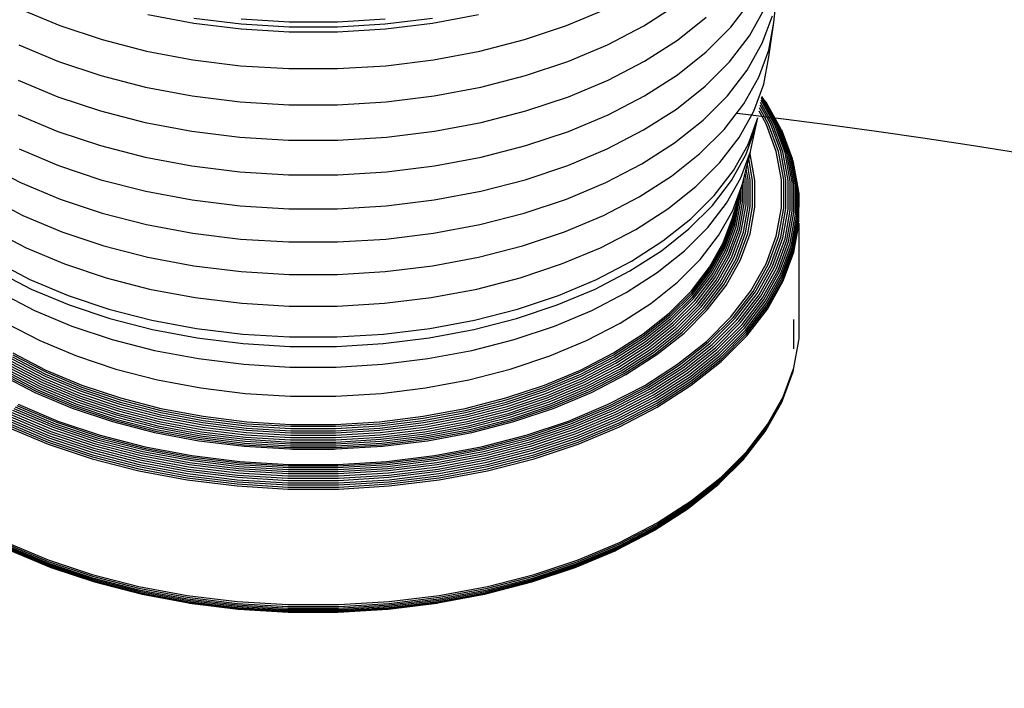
# Model space of a CAD drawing. Extents: x -19547 to -11561, y 2096 to 5601.
# Tile 50 of 168: x -18650 to -18639, y 3210 to 3217. Entities that reach past the tile are written whole.
import ezdxf

# ---------------------------------------------------------------- set-up
doc = ezdxf.new("R2010")
doc.units = 0
doc.header["$MEASUREMENT"] = 0
doc.layers.add('TANK', color=2, linetype='CONTINUOUS')
doc.layers.add('TANK-SLOPE', color=2, linetype='CONTINUOUS')

# ---------------------------------------------------------------- blocks, each defined once
blk = doc.blocks.new('A$C3406478A')
at = {"layer": 'TANK'}
for p, q in [((8.345, 7.253), (8.384, 7.619)), ((6.967, 7.215), (7.314, 7.438)), ((7.889, 7.201), (8.1, 7.475)), ((0.362, 7.394), (0.779, 7.219)), ((1.711, 7.335), (2.198, 7.244)), ((4.73, 7.244), (5.217, 7.335)), ((6.149, 7.219), (6.566, 7.394)), ((7.324, 7.066), (7.63, 7.308)), ((8.088, 7.11), (8.248, 7.395)), ((8.223, 7.031), (8.33, 7.322)), ((0.779, 7.219), (1.226, 7.07)), ((2.198, 7.244), (2.699, 7.183)), ((2.199, 7.299), (2.699, 7.237)), ((2.699, 7.237), (3.208, 7.206)), ((2.7, 7.29), (3.208, 7.259)), ((3.208, 7.259), (3.72, 7.259)), ((3.208, 7.206), (3.72, 7.206)), ((3.72, 7.259), (4.228, 7.29)), ((3.72, 7.206), (4.228, 7.237)), ((4.228, 7.237), (4.729, 7.299)), ((4.229, 7.183), (4.73, 7.244)), ((5.702, 7.07), (6.149, 7.219)), ((6.582, 7.015), (6.967, 7.215)), ((7.629, 6.941), (7.889, 7.201)), ((8.291, 6.959), (8.345, 7.253)), ((8.293, 6.889), (8.345, 7.253)), ((2.699, 7.183), (3.208, 7.152)), ((3.208, 7.152), (3.72, 7.152)), ((3.72, 7.152), (4.229, 7.183)), ((7.877, 6.836), (8.088, 7.11)), ((0.346, 7.015), (0.765, 6.839)), ((1.226, 7.07), (1.697, 6.948)), ((5.23, 6.948), (5.702, 7.07)), ((6.162, 6.839), (6.582, 7.015)), ((6.976, 6.843), (7.324, 7.066)), ((8.063, 6.748), (8.223, 7.031)), ((1.697, 6.948), (2.188, 6.856)), ((4.74, 6.856), (5.23, 6.948)), ((7.324, 6.698), (7.629, 6.941)), ((8.185, 6.671), (8.291, 6.959)), ((8.24, 6.599), (8.293, 6.889)), ((0.765, 6.839), (1.214, 6.689)), ((2.188, 6.856), (2.693, 6.794)), ((2.693, 6.794), (3.206, 6.763)), ((3.722, 6.763), (4.235, 6.794)), ((4.235, 6.794), (4.74, 6.856)), ((5.713, 6.689), (6.162, 6.839)), ((6.59, 6.642), (6.976, 6.843)), ((7.618, 6.577), (7.877, 6.836)), ((1.214, 6.689), (1.688, 6.567)), ((3.206, 6.763), (3.722, 6.763)), ((5.239, 6.567), (5.713, 6.689)), ((6.976, 6.475), (7.324, 6.698)), ((7.853, 6.476), (8.063, 6.748)), ((0.338, 6.642), (0.759, 6.465)), ((6.169, 6.465), (6.59, 6.642)), ((7.313, 6.335), (7.618, 6.577)), ((8.027, 6.39), (8.185, 6.671)), ((8.134, 6.313), (8.24, 6.599)), ((1.688, 6.567), (2.181, 6.475)), ((2.181, 6.475), (2.689, 6.413)), ((4.239, 6.413), (4.746, 6.475)), ((4.746, 6.475), (5.239, 6.567)), ((6.589, 6.274), (6.976, 6.475)), ((7.596, 6.218), (7.853, 6.476)), ((0.759, 6.465), (1.209, 6.315)), ((2.689, 6.413), (3.205, 6.381)), ((3.205, 6.381), (3.723, 6.381)), ((3.723, 6.381), (4.239, 6.413)), ((5.719, 6.315), (6.169, 6.465)), ((7.819, 6.12), (8.027, 6.39)), ((8.31, 6.182), (8.2, 6.377)), ((8.333, 6.179), (8.205, 6.404)), ((8.354, 6.173), (8.21, 6.429)), ((8.373, 6.165), (8.214, 6.449)), ((8.226, 6.448), (8.216, 6.461)), ((8.241, 6.436), (8.217, 6.468)), ((8.391, 6.155), (8.226, 6.448)), ((8.407, 6.142), (8.241, 6.436)), ((8.264, 6.407), (8.254, 6.422)), ((8.42, 6.127), (8.264, 6.407)), ((0.338, 6.274), (0.759, 6.098)), ((1.209, 6.315), (1.684, 6.193)), ((5.244, 6.193), (5.719, 6.315)), ((6.169, 6.098), (6.589, 6.274)), ((6.966, 6.113), (7.313, 6.335)), ((7.978, 6.035), (8.134, 6.313)), ((8.263, 6.18), (8.189, 6.312)), ((8.287, 6.182), (8.195, 6.346)), ((1.684, 6.193), (2.178, 6.1)), ((4.749, 6.1), (5.244, 6.193)), ((7.293, 5.977), (7.596, 6.218)), ((8.072, 5.959), (8.176, 6.241)), ((8.153, 6.131), (8.176, 6.241)), ((8.371, 5.886), (8.263, 6.18)), ((8.395, 5.887), (8.287, 6.182)), ((8.419, 5.885), (8.31, 6.182)), ((8.442, 5.881), (8.333, 6.179)), ((8.464, 5.874), (8.354, 6.173)), ((8.484, 5.865), (8.373, 6.165)), ((0.759, 6.098), (1.209, 5.948)), ((2.178, 6.1), (2.687, 6.038)), ((4.241, 6.038), (4.749, 6.1)), ((5.719, 5.948), (6.169, 6.098)), ((6.581, 5.912), (6.966, 6.113)), ((7.563, 5.864), (7.819, 6.12)), ((8.05, 5.85), (8.153, 6.131)), ((8.099, 5.885), (8.153, 6.131)), ((8.502, 5.853), (8.391, 6.155)), ((8.518, 5.839), (8.407, 6.142)), ((8.532, 5.824), (8.42, 6.127)), ((8.438, 6.093), (8.431, 6.111)), ((8.542, 5.807), (8.438, 6.093)), ((2.687, 6.038), (3.204, 6.007)), ((3.204, 6.007), (3.724, 6.007)), ((3.724, 6.007), (4.241, 6.038)), ((6.947, 5.756), (7.293, 5.977)), ((7.772, 5.768), (7.978, 6.035)), ((7.918, 5.684), (8.072, 5.959)), ((0.347, 5.912), (0.766, 5.736)), ((1.209, 5.948), (1.684, 5.825)), ((5.244, 5.825), (5.719, 5.948)), ((6.161, 5.736), (6.581, 5.912)), ((7.262, 5.625), (7.563, 5.864)), ((7.897, 5.577), (8.05, 5.85)), ((7.997, 5.608), (8.099, 5.885)), ((8.079, 5.806), (8.094, 5.861)), ((8.094, 5.861), (8.099, 5.885)), ((8.145, 5.579), (8.094, 5.861)), ((8.426, 5.587), (8.371, 5.886)), ((8.45, 5.587), (8.395, 5.887)), ((8.474, 5.584), (8.419, 5.885)), ((8.497, 5.578), (8.442, 5.881)), ((8.519, 5.57), (8.464, 5.874)), ((8.54, 5.559), (8.484, 5.865)), ((8.558, 5.546), (8.502, 5.853)), ((-0.02, 5.756), (0.363, 5.557)), ((1.684, 5.825), (2.178, 5.733)), ((4.749, 5.733), (5.244, 5.825)), ((6.564, 5.557), (6.947, 5.756)), ((7.519, 5.515), (7.772, 5.768)), ((8.053, 5.702), (8.066, 5.752)), ((8.066, 5.752), (8.079, 5.806)), ((8.096, 5.583), (8.066, 5.752)), ((8.12, 5.579), (8.079, 5.806)), ((8.574, 5.532), (8.518, 5.839)), ((8.588, 5.516), (8.532, 5.824)), ((8.599, 5.498), (8.542, 5.807)), ((8.555, 5.77), (8.55, 5.789)), ((8.607, 5.479), (8.555, 5.77)), ((0.766, 5.736), (1.215, 5.587)), ((2.178, 5.733), (2.687, 5.67)), ((2.687, 5.67), (3.204, 5.639)), ((3.204, 5.639), (3.724, 5.639)), ((3.724, 5.639), (4.241, 5.67)), ((4.241, 5.67), (4.749, 5.733)), ((5.712, 5.587), (6.161, 5.736)), ((7.714, 5.421), (7.918, 5.684)), ((8.03, 5.612), (8.041, 5.654)), ((8.041, 5.654), (8.053, 5.702)), ((8.051, 5.597), (8.041, 5.654)), ((8.073, 5.588), (8.053, 5.702)), ((0.363, 5.557), (0.781, 5.382)), ((1.215, 5.587), (1.689, 5.465)), ((5.239, 5.465), (5.712, 5.587)), ((6.147, 5.382), (6.564, 5.557)), ((6.92, 5.406), (7.262, 5.625)), ((7.694, 5.315), (7.897, 5.577)), ((7.845, 5.338), (7.997, 5.608)), ((7.91, 5.261), (8.01, 5.533)), ((7.996, 5.486), (8.01, 5.533)), ((8.01, 5.533), (8.012, 5.543)), ((8.012, 5.543), (8.03, 5.612)), ((8.012, 5.344), (8.012, 5.543)), ((8.031, 5.607), (8.03, 5.612)), ((8.031, 5.331), (8.031, 5.607)), ((8.051, 5.319), (8.051, 5.597)), ((8.073, 5.309), (8.073, 5.588)), ((8.096, 5.302), (8.096, 5.583)), ((8.12, 5.298), (8.12, 5.579)), ((8.145, 5.296), (8.145, 5.579)), ((8.426, 5.287), (8.426, 5.587)), ((8.45, 5.285), (8.45, 5.587)), ((8.474, 5.28), (8.474, 5.584)), ((8.497, 5.273), (8.497, 5.578)), ((8.519, 5.264), (8.519, 5.57)), ((8.54, 5.252), (8.54, 5.559)), ((8.558, 5.238), (8.558, 5.546)), ((8.574, 5.223), (8.574, 5.532)), ((1.689, 5.465), (2.182, 5.373)), ((4.746, 5.373), (5.239, 5.465)), ((7.222, 5.279), (7.519, 5.515)), ((7.972, 5.402), (7.983, 5.439)), ((7.983, 5.439), (7.996, 5.486)), ((7.983, 5.377), (7.983, 5.439)), ((7.996, 5.36), (7.996, 5.486)), ((8.588, 5.206), (8.588, 5.516)), ((8.599, 5.187), (8.599, 5.498)), ((8.607, 5.168), (8.607, 5.479)), ((8.613, 5.44), (8.611, 5.46)), ((8.611, 5.148), (8.613, 5.44)), ((0.008, 5.406), (0.388, 5.208)), ((0.781, 5.382), (1.227, 5.233)), ((2.182, 5.373), (2.689, 5.31)), ((4.239, 5.31), (4.746, 5.373)), ((5.7, 5.233), (6.147, 5.382)), ((6.54, 5.208), (6.92, 5.406)), ((7.465, 5.171), (7.714, 5.421)), ((7.645, 5.079), (7.845, 5.338)), ((7.923, 5.124), (7.972, 5.395)), ((7.933, 5.105), (7.983, 5.377)), ((7.945, 5.309), (7.972, 5.395)), ((7.947, 5.087), (7.996, 5.36)), ((7.963, 5.071), (8.012, 5.344)), ((7.972, 5.395), (7.972, 5.402)), ((7.981, 5.056), (8.031, 5.331)), ((1.227, 5.233), (1.698, 5.112)), ((2.689, 5.31), (3.205, 5.279)), ((3.205, 5.279), (3.723, 5.279)), ((3.723, 5.279), (4.239, 5.31)), ((5.229, 5.112), (5.7, 5.233)), ((6.883, 5.061), (7.222, 5.279)), ((7.446, 5.067), (7.694, 5.315)), ((7.761, 4.996), (7.91, 5.261)), ((7.908, 5.184), (7.922, 5.232)), ((7.91, 5.164), (7.922, 5.232)), ((7.915, 5.144), (7.945, 5.309)), ((7.922, 5.232), (7.945, 5.309)), ((8.001, 5.043), (8.051, 5.319)), ((8.023, 5.032), (8.073, 5.309)), ((8.046, 5.023), (8.096, 5.302)), ((8.069, 5.017), (8.12, 5.298)), ((8.094, 5.014), (8.145, 5.296)), ((8.371, 4.988), (8.426, 5.287)), ((8.395, 4.985), (8.45, 5.285)), ((8.419, 4.979), (8.474, 5.28)), ((8.442, 4.97), (8.497, 5.273)), ((8.464, 4.959), (8.519, 5.264)), ((8.484, 4.946), (8.54, 5.252)), ((8.502, 4.932), (8.558, 5.238)), ((8.518, 4.915), (8.574, 5.223)), ((0.388, 5.208), (0.802, 5.034)), ((6.126, 5.034), (6.54, 5.208)), ((7.171, 4.938), (7.465, 5.171)), ((7.81, 4.918), (7.908, 5.184)), ((7.812, 4.898), (7.91, 5.164)), ((7.817, 4.877), (7.915, 5.144)), ((7.824, 4.857), (7.923, 5.124)), ((8.532, 4.897), (8.588, 5.206)), ((8.542, 4.878), (8.599, 5.187)), ((8.55, 4.859), (8.607, 5.168)), ((8.555, 4.838), (8.611, 5.148)), ((8.557, 4.818), (8.613, 5.128)), ((8.613, 3.904), (8.613, 5.128)), ((0.045, 5.061), (0.421, 4.866)), ((0.802, 5.034), (1.245, 4.887)), ((1.698, 5.112), (2.189, 5.02)), ((2.189, 5.02), (2.693, 4.958)), ((4.235, 4.958), (4.739, 5.02)), ((4.739, 5.02), (5.229, 5.112)), ((5.683, 4.887), (6.126, 5.034)), ((6.507, 4.866), (6.883, 5.061)), ((7.154, 4.835), (7.446, 5.067)), ((7.4, 4.833), (7.645, 5.079)), ((7.835, 4.838), (7.933, 5.105)), ((7.848, 4.819), (7.947, 5.087)), ((7.864, 4.801), (7.963, 5.071)), ((7.881, 4.785), (7.981, 5.056)), ((7.901, 4.771), (8.001, 5.043)), ((7.922, 4.759), (8.023, 5.032)), ((7.945, 4.749), (8.046, 5.023)), ((7.968, 4.742), (8.069, 5.017)), ((7.992, 4.737), (8.094, 5.014)), ((2.693, 4.958), (3.206, 4.927)), ((3.206, 4.927), (3.722, 4.927)), ((3.722, 4.927), (4.235, 4.958)), ((6.837, 4.724), (7.171, 4.938)), ((7.565, 4.742), (7.761, 4.996)), ((7.665, 4.659), (7.81, 4.918)), ((8.263, 4.695), (8.371, 4.988)), ((8.287, 4.69), (8.395, 4.985)), ((8.31, 4.682), (8.419, 4.979)), ((8.333, 4.672), (8.442, 4.97)), ((8.354, 4.66), (8.464, 4.959)), ((8.373, 4.646), (8.484, 4.946)), ((8.391, 4.63), (8.502, 4.932)), ((8.407, 4.613), (8.518, 4.915)), ((0.421, 4.866), (0.83, 4.694)), ((1.245, 4.887), (1.712, 4.767)), ((5.215, 4.767), (5.683, 4.887)), ((6.097, 4.694), (6.507, 4.866)), ((6.821, 4.621), (7.154, 4.835)), ((7.111, 4.604), (7.4, 4.833)), ((7.666, 4.639), (7.812, 4.898)), ((7.671, 4.618), (7.817, 4.877)), ((7.678, 4.598), (7.824, 4.857)), ((7.688, 4.577), (7.835, 4.838)), ((7.701, 4.558), (7.848, 4.819)), ((7.716, 4.54), (7.864, 4.801)), ((8.42, 4.594), (8.532, 4.897)), ((8.431, 4.574), (8.542, 4.878)), ((8.438, 4.554), (8.55, 4.859)), ((8.443, 4.534), (8.555, 4.838)), ((8.444, 4.514), (8.557, 4.818)), ((0.091, 4.724), (0.462, 4.531)), ((1.712, 4.767), (2.199, 4.675)), ((4.729, 4.675), (5.215, 4.767)), ((6.466, 4.531), (6.837, 4.724)), ((7.324, 4.501), (7.565, 4.742)), ((7.733, 4.523), (7.881, 4.785)), ((7.752, 4.507), (7.901, 4.771)), ((7.773, 4.494), (7.922, 4.759)), ((7.795, 4.483), (7.945, 4.749)), ((7.817, 4.474), (7.968, 4.742)), ((7.84, 4.467), (7.992, 4.737)), ((0.106, 4.621), (0.476, 4.429)), ((0.83, 4.694), (1.269, 4.548)), ((2.199, 4.675), (2.699, 4.614)), ((2.699, 4.614), (3.208, 4.583)), ((3.72, 4.583), (4.228, 4.614)), ((4.228, 4.614), (4.729, 4.675)), ((5.659, 4.548), (6.097, 4.694)), ((6.452, 4.429), (6.821, 4.621)), ((6.782, 4.393), (7.111, 4.604)), ((7.473, 4.411), (7.665, 4.659)), ((7.475, 4.39), (7.666, 4.639)), ((7.479, 4.369), (7.671, 4.618)), ((7.486, 4.348), (7.678, 4.598)), ((8.102, 4.409), (8.263, 4.695)), ((8.125, 4.403), (8.287, 4.69)), ((8.148, 4.394), (8.31, 4.682)), ((8.169, 4.383), (8.333, 4.672)), ((8.19, 4.369), (8.354, 4.66)), ((8.209, 4.354), (8.373, 4.646)), ((8.226, 4.337), (8.391, 4.63)), ((8.241, 4.318), (8.407, 4.613)), ((8.254, 4.299), (8.42, 4.594)), ((0.462, 4.531), (0.866, 4.361)), ((1.269, 4.548), (1.731, 4.429)), ((3.208, 4.583), (3.72, 4.583)), ((5.197, 4.429), (5.659, 4.548)), ((6.062, 4.361), (6.466, 4.531)), ((7.041, 4.276), (7.324, 4.501)), ((7.496, 4.328), (7.688, 4.577)), ((7.508, 4.307), (7.701, 4.558)), ((7.522, 4.288), (7.716, 4.54)), ((7.539, 4.27), (7.733, 4.523)), ((7.557, 4.254), (7.752, 4.507)), ((7.576, 4.239), (7.773, 4.494)), ((8.264, 4.279), (8.431, 4.574)), ((8.272, 4.258), (8.438, 4.554)), ((8.276, 4.238), (8.443, 4.534)), ((8.278, 4.217), (8.444, 4.514)), ((0.145, 4.393), (0.51, 4.203)), ((0.476, 4.429), (0.878, 4.261)), ((1.731, 4.429), (2.212, 4.339)), ((4.715, 4.339), (5.197, 4.429)), ((6.05, 4.261), (6.452, 4.429)), ((6.417, 4.203), (6.782, 4.393)), ((7.238, 4.175), (7.473, 4.411)), ((7.239, 4.155), (7.475, 4.39)), ((7.597, 4.226), (7.795, 4.483)), ((7.619, 4.216), (7.817, 4.474)), ((7.64, 4.209), (7.84, 4.467)), ((7.891, 4.135), (8.102, 4.409)), ((7.913, 4.127), (8.125, 4.403)), ((7.934, 4.117), (8.148, 4.394)), ((7.955, 4.104), (8.169, 4.383)), ((0.866, 4.361), (1.298, 4.217)), ((2.212, 4.339), (2.707, 4.278)), ((2.707, 4.278), (3.211, 4.248)), ((3.717, 4.248), (4.22, 4.278)), ((4.22, 4.278), (4.715, 4.339)), ((5.63, 4.217), (6.062, 4.361)), ((7.243, 4.134), (7.479, 4.369)), ((7.25, 4.112), (7.486, 4.348)), ((7.259, 4.091), (7.496, 4.328)), ((7.27, 4.07), (7.508, 4.307)), ((7.284, 4.05), (7.522, 4.288)), ((7.974, 4.09), (8.19, 4.369)), ((7.993, 4.073), (8.209, 4.354)), ((8.009, 4.055), (8.226, 4.337)), ((8.024, 4.036), (8.241, 4.318)), ((8.036, 4.016), (8.254, 4.299)), ((8.045, 3.995), (8.264, 4.279)), ((0.51, 4.203), (0.908, 4.037)), ((0.878, 4.261), (1.308, 4.117)), ((1.298, 4.217), (1.754, 4.1)), ((3.211, 4.248), (3.717, 4.248)), ((5.173, 4.1), (5.63, 4.217)), ((5.619, 4.117), (6.05, 4.261)), ((6.02, 4.037), (6.417, 4.203)), ((6.718, 4.069), (7.041, 4.276)), ((6.961, 3.955), (7.238, 4.175)), ((7.299, 4.031), (7.539, 4.27)), ((7.316, 4.013), (7.557, 4.254)), ((7.335, 3.997), (7.576, 4.239)), ((7.354, 3.984), (7.597, 4.226)), ((7.375, 3.972), (7.619, 4.216)), ((7.395, 3.963), (7.64, 4.209)), ((8.052, 3.974), (8.272, 4.258)), ((8.057, 3.953), (8.276, 4.238)), ((8.058, 3.933), (8.278, 4.217)), ((0.209, 4.069), (0.567, 3.883)), ((1.308, 4.117), (1.762, 4.001)), ((1.754, 4.1), (2.229, 4.011)), ((4.699, 4.011), (5.173, 4.1)), ((5.165, 4.001), (5.619, 4.117)), ((6.36, 3.883), (6.718, 4.069)), ((6.962, 3.935), (7.239, 4.155)), ((6.966, 3.913), (7.243, 4.134)), ((6.972, 3.891), (7.25, 4.112)), ((6.981, 3.87), (7.259, 4.091)), ((6.991, 3.848), (7.27, 4.07)), ((7.631, 3.875), (7.891, 4.135)), ((7.651, 3.866), (7.913, 4.127)), ((7.672, 3.854), (7.934, 4.117)), ((7.691, 3.841), (7.955, 4.104)), ((7.71, 3.825), (7.974, 4.09)), ((7.727, 3.807), (7.993, 4.073)), ((8.558, 3.797), (8.558, 4.105)), ((0.908, 4.037), (1.333, 3.895)), ((1.762, 4.001), (2.235, 3.912)), ((2.229, 4.011), (2.718, 3.951)), ((4.21, 3.951), (4.699, 4.011)), ((4.693, 3.912), (5.165, 4.001)), ((5.594, 3.895), (6.02, 4.037)), ((7.004, 3.827), (7.284, 4.05)), ((7.018, 3.807), (7.299, 4.031)), ((7.034, 3.789), (7.316, 4.013)), ((7.051, 3.772), (7.335, 3.997)), ((7.069, 3.757), (7.354, 3.984)), ((7.088, 3.744), (7.375, 3.972)), ((7.742, 3.788), (8.009, 4.055)), ((7.756, 3.768), (8.024, 4.036)), ((7.767, 3.747), (8.036, 4.016)), ((7.776, 3.726), (8.045, 3.995)), ((7.783, 3.704), (8.052, 3.974)), ((0.567, 3.883), (0.957, 3.72)), ((1.333, 3.895), (1.782, 3.779)), ((2.235, 3.912), (2.721, 3.852)), ((2.718, 3.951), (3.214, 3.921)), ((3.214, 3.921), (3.713, 3.921)), ((3.713, 3.921), (4.21, 3.951)), ((4.207, 3.852), (4.693, 3.912)), ((5.146, 3.779), (5.594, 3.895)), ((5.971, 3.72), (6.36, 3.883)), ((6.646, 3.753), (6.961, 3.955)), ((6.647, 3.733), (6.962, 3.935)), ((6.65, 3.711), (6.966, 3.913)), ((6.656, 3.689), (6.972, 3.891)), ((6.664, 3.666), (6.981, 3.87)), ((7.107, 3.734), (7.395, 3.963)), ((7.325, 3.632), (7.631, 3.875)), ((7.344, 3.622), (7.651, 3.866)), ((7.787, 3.683), (8.057, 3.953)), ((7.788, 3.663), (8.058, 3.933)), ((8.557, 3.594), (8.611, 3.884)), ((8.611, 3.884), (8.613, 3.904)), ((1.782, 3.779), (2.249, 3.692)), ((2.721, 3.852), (3.215, 3.822)), ((3.215, 3.822), (3.712, 3.822)), ((3.712, 3.822), (4.207, 3.852)), ((4.678, 3.692), (5.146, 3.779)), ((6.673, 3.644), (6.991, 3.848)), ((6.685, 3.623), (7.004, 3.827)), ((6.698, 3.602), (7.018, 3.807)), ((6.712, 3.582), (7.034, 3.789)), ((6.728, 3.564), (7.051, 3.772)), ((6.744, 3.549), (7.069, 3.757)), ((7.363, 3.609), (7.672, 3.854)), ((7.381, 3.594), (7.691, 3.841)), ((7.398, 3.577), (7.71, 3.825)), ((7.414, 3.559), (7.727, 3.807)), ((7.428, 3.539), (7.742, 3.788)), ((7.441, 3.518), (7.756, 3.768)), ((0.264, 3.666), (0.616, 3.483)), ((0.272, 3.689), (0.623, 3.506)), ((0.277, 3.711), (0.628, 3.529)), ((0.281, 3.733), (0.631, 3.551)), ((0.282, 3.753), (0.632, 3.571)), ((0.957, 3.72), (1.374, 3.581)), ((2.249, 3.692), (2.73, 3.633)), ((4.198, 3.633), (4.678, 3.692)), ((5.553, 3.581), (5.971, 3.72)), ((6.296, 3.571), (6.646, 3.753)), ((6.297, 3.551), (6.647, 3.733)), ((6.3, 3.529), (6.65, 3.711)), ((6.305, 3.506), (6.656, 3.689)), ((6.312, 3.483), (6.664, 3.666)), ((6.761, 3.535), (7.088, 3.744)), ((6.778, 3.524), (7.107, 3.734)), ((7.451, 3.496), (7.767, 3.747)), ((7.46, 3.474), (7.776, 3.726)), ((7.466, 3.453), (7.783, 3.704)), ((7.47, 3.431), (7.787, 3.683)), ((7.471, 3.411), (7.788, 3.663)), ((0.184, 3.549), (0.544, 3.361)), ((0.2, 3.564), (0.559, 3.378)), ((0.216, 3.582), (0.573, 3.397)), ((0.23, 3.602), (0.586, 3.417)), ((0.243, 3.623), (0.597, 3.438)), ((0.254, 3.644), (0.607, 3.461)), ((0.631, 3.551), (1.012, 3.391)), ((0.632, 3.571), (1.013, 3.411)), ((1.374, 3.581), (1.814, 3.468)), ((2.73, 3.633), (3.218, 3.603)), ((3.218, 3.603), (3.709, 3.603)), ((3.709, 3.603), (4.198, 3.633)), ((5.113, 3.468), (5.553, 3.581)), ((5.915, 3.411), (6.296, 3.571)), ((5.916, 3.391), (6.297, 3.551)), ((6.32, 3.461), (6.673, 3.644)), ((6.33, 3.438), (6.685, 3.623)), ((6.342, 3.417), (6.698, 3.602)), ((6.355, 3.397), (6.712, 3.582)), ((6.369, 3.378), (6.728, 3.564)), ((6.383, 3.361), (6.744, 3.549)), ((6.977, 3.409), (7.325, 3.632)), ((6.995, 3.397), (7.344, 3.622)), ((7.012, 3.384), (7.363, 3.609)), ((7.028, 3.368), (7.381, 3.594)), ((7.044, 3.35), (7.398, 3.577)), ((7.058, 3.33), (7.414, 3.559)), ((8.438, 3.25), (8.55, 3.555)), ((8.443, 3.269), (8.555, 3.574)), ((8.444, 3.289), (8.557, 3.594)), ((8.55, 3.555), (8.555, 3.574)), ((0.149, 3.524), (0.514, 3.334)), ((0.167, 3.535), (0.529, 3.346)), ((0.607, 3.461), (0.992, 3.299)), ((0.616, 3.483), (0.999, 3.323)), ((0.623, 3.506), (1.005, 3.346)), ((0.628, 3.529), (1.009, 3.369)), ((1.814, 3.468), (2.273, 3.382)), ((4.655, 3.382), (5.113, 3.468)), ((5.918, 3.369), (6.3, 3.529)), ((5.922, 3.346), (6.305, 3.506)), ((5.928, 3.323), (6.312, 3.483)), ((5.936, 3.299), (6.32, 3.461)), ((6.398, 3.346), (6.761, 3.535)), ((6.414, 3.334), (6.778, 3.524)), ((7.071, 3.31), (7.428, 3.539)), ((7.082, 3.288), (7.441, 3.518)), ((7.092, 3.266), (7.451, 3.496)), ((7.1, 3.243), (7.46, 3.474)), ((7.105, 3.221), (7.466, 3.453)), ((0.529, 3.346), (0.924, 3.181)), ((0.544, 3.361), (0.937, 3.196)), ((0.559, 3.378), (0.95, 3.214)), ((0.573, 3.397), (0.962, 3.233)), ((0.586, 3.417), (0.973, 3.254)), ((0.597, 3.438), (0.983, 3.277)), ((1.005, 3.346), (1.414, 3.209)), ((1.009, 3.369), (1.418, 3.232)), ((1.012, 3.391), (1.42, 3.255)), ((1.013, 3.411), (1.421, 3.275)), ((2.273, 3.382), (2.744, 3.324)), ((4.184, 3.324), (4.655, 3.382)), ((5.507, 3.275), (5.915, 3.411)), ((5.508, 3.255), (5.916, 3.391)), ((5.51, 3.232), (5.918, 3.369)), ((5.513, 3.209), (5.922, 3.346)), ((5.945, 3.277), (6.33, 3.438)), ((5.955, 3.254), (6.342, 3.417)), ((5.966, 3.233), (6.355, 3.397)), ((5.978, 3.214), (6.369, 3.378)), ((5.99, 3.196), (6.383, 3.361)), ((6.003, 3.181), (6.398, 3.346)), ((6.591, 3.208), (6.977, 3.409)), ((6.606, 3.196), (6.995, 3.397)), ((6.621, 3.181), (7.012, 3.384)), ((6.636, 3.164), (7.028, 3.368)), ((6.65, 3.145), (7.044, 3.35)), ((7.109, 3.2), (7.47, 3.431)), ((7.11, 3.179), (7.471, 3.411)), ((0.514, 3.334), (0.911, 3.167)), ((0.973, 3.254), (1.388, 3.116)), ((0.983, 3.277), (1.396, 3.139)), ((0.992, 3.299), (1.403, 3.162)), ((0.999, 3.323), (1.409, 3.186)), ((1.42, 3.255), (1.851, 3.144)), ((1.421, 3.275), (1.851, 3.165)), ((2.744, 3.324), (3.223, 3.295)), ((3.223, 3.295), (3.705, 3.295)), ((3.705, 3.295), (4.184, 3.324)), ((5.076, 3.165), (5.507, 3.275)), ((5.077, 3.144), (5.508, 3.255)), ((5.518, 3.186), (5.928, 3.323)), ((5.524, 3.162), (5.936, 3.299)), ((5.532, 3.139), (5.945, 3.277)), ((5.54, 3.116), (5.955, 3.254)), ((6.017, 3.167), (6.414, 3.334)), ((6.663, 3.125), (7.058, 3.33)), ((6.674, 3.103), (7.071, 3.31)), ((6.684, 3.081), (7.082, 3.288)), ((6.693, 3.058), (7.092, 3.266)), ((6.7, 3.036), (7.1, 3.243)), ((8.272, 2.954), (8.438, 3.25)), ((8.276, 2.973), (8.443, 3.269)), ((8.278, 2.993), (8.444, 3.289)), ((8.431, 3.232), (8.438, 3.25)), ((0.278, 3.145), (0.707, 2.965)), ((0.292, 3.164), (0.719, 2.985)), ((0.306, 3.181), (0.731, 3.003)), ((0.322, 3.196), (0.744, 3.018)), ((0.337, 3.208), (0.758, 3.031)), ((0.911, 3.167), (1.336, 3.026)), ((0.924, 3.181), (1.347, 3.04)), ((0.937, 3.196), (1.358, 3.056)), ((0.95, 3.214), (1.368, 3.074)), ((0.962, 3.233), (1.378, 3.095)), ((1.396, 3.139), (1.831, 3.027)), ((1.403, 3.162), (1.837, 3.051)), ((1.409, 3.186), (1.842, 3.075)), ((1.414, 3.209), (1.846, 3.098)), ((1.418, 3.232), (1.849, 3.122)), ((1.851, 3.165), (2.299, 3.081)), ((1.851, 3.144), (2.299, 3.06)), ((4.629, 3.081), (5.076, 3.165)), ((4.629, 3.06), (5.077, 3.144)), ((5.079, 3.122), (5.51, 3.232)), ((5.082, 3.098), (5.513, 3.209)), ((5.085, 3.075), (5.518, 3.186)), ((5.09, 3.051), (5.524, 3.162)), ((5.096, 3.027), (5.532, 3.139)), ((5.549, 3.095), (5.966, 3.233)), ((5.559, 3.074), (5.978, 3.214)), ((5.57, 3.056), (5.99, 3.196)), ((5.581, 3.04), (6.003, 3.181)), ((5.592, 3.026), (6.017, 3.167)), ((6.17, 3.031), (6.591, 3.208)), ((6.183, 3.018), (6.606, 3.196)), ((6.196, 3.003), (6.621, 3.181)), ((6.209, 2.985), (6.636, 3.164)), ((6.221, 2.965), (6.65, 3.145)), ((6.705, 3.013), (7.105, 3.221)), ((6.708, 2.991), (7.109, 3.2)), ((6.709, 2.97), (7.11, 3.179)), ((8.264, 2.937), (8.431, 3.232)), ((0.228, 3.036), (0.663, 2.853)), ((0.235, 3.058), (0.669, 2.876)), ((0.243, 3.081), (0.677, 2.899)), ((0.253, 3.103), (0.685, 2.922)), ((0.265, 3.125), (0.696, 2.944)), ((0.758, 3.031), (1.208, 2.881)), ((1.347, 3.04), (1.793, 2.925)), ((1.358, 3.056), (1.801, 2.942)), ((1.368, 3.074), (1.81, 2.961)), ((1.378, 3.095), (1.818, 2.982)), ((1.388, 3.116), (1.825, 3.004)), ((1.831, 3.027), (2.285, 2.942)), ((1.837, 3.051), (2.289, 2.966)), ((1.842, 3.075), (2.293, 2.99)), ((1.846, 3.098), (2.295, 3.014)), ((1.849, 3.122), (2.297, 3.038)), ((2.297, 3.038), (2.759, 2.981)), ((2.299, 3.081), (2.76, 3.024)), ((2.299, 3.06), (2.76, 3.003)), ((4.168, 3.024), (4.629, 3.081)), ((4.168, 3.003), (4.629, 3.06)), ((4.169, 2.981), (4.63, 3.038)), ((4.63, 3.038), (5.079, 3.122)), ((4.632, 3.014), (5.082, 3.098)), ((4.635, 2.99), (5.085, 3.075)), ((4.639, 2.966), (5.09, 3.051)), ((4.643, 2.942), (5.096, 3.027)), ((5.103, 3.004), (5.54, 3.116)), ((5.11, 2.982), (5.549, 3.095)), ((5.118, 2.961), (5.559, 3.074)), ((5.126, 2.942), (5.57, 3.056)), ((5.135, 2.925), (5.581, 3.04)), ((5.72, 2.881), (6.17, 3.031)), ((6.232, 2.944), (6.663, 3.125)), ((6.242, 2.922), (6.674, 3.103)), ((6.251, 2.899), (6.684, 3.081)), ((6.258, 2.876), (6.693, 3.058)), ((6.264, 2.853), (6.7, 3.036)), ((0.219, 2.97), (0.656, 2.787)), ((0.22, 2.991), (0.656, 2.808)), ((0.223, 3.013), (0.659, 2.83)), ((0.685, 2.922), (1.148, 2.768)), ((0.696, 2.944), (1.156, 2.791)), ((0.707, 2.965), (1.166, 2.812)), ((0.719, 2.985), (1.176, 2.833)), ((0.731, 3.003), (1.186, 2.851)), ((0.744, 3.018), (1.197, 2.867)), ((1.336, 3.026), (1.784, 2.911)), ((1.793, 2.925), (2.257, 2.838)), ((1.801, 2.942), (2.263, 2.855)), ((1.81, 2.961), (2.269, 2.875)), ((1.818, 2.982), (2.275, 2.896)), ((1.825, 3.004), (2.28, 2.918)), ((2.285, 2.942), (2.751, 2.885)), ((2.289, 2.966), (2.754, 2.909)), ((2.293, 2.99), (2.756, 2.933)), ((2.295, 3.014), (2.758, 2.957)), ((2.756, 2.933), (3.227, 2.905)), ((2.758, 2.957), (3.228, 2.929)), ((2.759, 2.981), (3.228, 2.952)), ((2.76, 3.024), (3.228, 2.996)), ((2.76, 3.003), (3.228, 2.975)), ((3.228, 2.996), (3.699, 2.996)), ((3.228, 2.975), (3.699, 2.975)), ((3.228, 2.952), (3.7, 2.952)), ((3.228, 2.929), (3.7, 2.929)), ((3.699, 2.996), (4.168, 3.024)), ((3.699, 2.975), (4.168, 3.003)), ((3.7, 2.952), (4.169, 2.981)), ((3.7, 2.929), (4.17, 2.957)), ((3.701, 2.905), (4.172, 2.933)), ((4.17, 2.957), (4.632, 3.014)), ((4.172, 2.933), (4.635, 2.99)), ((4.174, 2.909), (4.639, 2.966)), ((4.176, 2.885), (4.643, 2.942)), ((4.647, 2.918), (5.103, 3.004)), ((4.653, 2.896), (5.11, 2.982)), ((4.658, 2.875), (5.118, 2.961)), ((4.664, 2.855), (5.126, 2.942)), ((4.671, 2.838), (5.135, 2.925)), ((5.144, 2.911), (5.592, 3.026)), ((5.731, 2.867), (6.183, 3.018)), ((5.742, 2.851), (6.196, 3.003)), ((5.752, 2.833), (6.209, 2.985)), ((5.762, 2.812), (6.221, 2.965)), ((5.771, 2.791), (6.232, 2.944)), ((5.78, 2.768), (6.242, 2.922)), ((6.269, 2.83), (6.705, 3.013)), ((6.271, 2.808), (6.708, 2.991)), ((6.272, 2.787), (6.709, 2.97)), ((8.052, 2.67), (8.272, 2.954)), ((8.057, 2.688), (8.276, 2.973)), ((8.058, 2.708), (8.278, 2.993)), ((8.254, 2.921), (8.264, 2.937)), ((0.659, 2.83), (1.126, 2.674)), ((0.663, 2.853), (1.129, 2.697)), ((0.669, 2.876), (1.134, 2.721)), ((0.677, 2.899), (1.141, 2.745)), ((1.176, 2.833), (1.657, 2.709)), ((1.186, 2.851), (1.666, 2.728)), ((1.197, 2.867), (1.674, 2.745)), ((1.208, 2.881), (1.683, 2.759)), ((1.784, 2.911), (2.251, 2.823)), ((2.251, 2.823), (2.731, 2.764)), ((2.257, 2.838), (2.734, 2.779)), ((2.263, 2.855), (2.738, 2.797)), ((2.269, 2.875), (2.742, 2.817)), ((2.275, 2.896), (2.745, 2.838)), ((2.28, 2.918), (2.748, 2.861)), ((2.745, 2.838), (3.223, 2.809)), ((2.748, 2.861), (3.224, 2.832)), ((2.751, 2.885), (3.225, 2.856)), ((2.754, 2.909), (3.226, 2.88)), ((3.224, 2.832), (3.703, 2.832)), ((3.225, 2.856), (3.702, 2.856)), ((3.226, 2.88), (3.701, 2.88)), ((3.227, 2.905), (3.701, 2.905)), ((3.701, 2.88), (4.174, 2.909)), ((3.702, 2.856), (4.176, 2.885)), ((3.703, 2.832), (4.179, 2.861)), ((3.704, 2.809), (4.182, 2.838)), ((4.179, 2.861), (4.647, 2.918)), ((4.182, 2.838), (4.653, 2.896)), ((4.186, 2.817), (4.658, 2.875)), ((4.19, 2.797), (4.664, 2.855)), ((4.193, 2.779), (4.671, 2.838)), ((4.197, 2.764), (4.677, 2.823)), ((4.677, 2.823), (5.144, 2.911)), ((5.244, 2.759), (5.72, 2.881)), ((5.253, 2.745), (5.731, 2.867)), ((5.262, 2.728), (5.742, 2.851)), ((5.27, 2.709), (5.752, 2.833)), ((5.787, 2.745), (6.251, 2.899)), ((5.793, 2.721), (6.258, 2.876)), ((5.798, 2.697), (6.264, 2.853)), ((5.802, 2.674), (6.269, 2.83)), ((8.045, 2.653), (8.254, 2.921)), ((0.656, 2.808), (1.124, 2.652)), ((0.656, 2.787), (1.123, 2.632)), ((1.134, 2.721), (1.625, 2.595)), ((1.141, 2.745), (1.63, 2.619)), ((1.148, 2.768), (1.636, 2.643)), ((1.156, 2.791), (1.642, 2.666)), ((1.166, 2.812), (1.65, 2.688)), ((1.666, 2.728), (2.165, 2.634)), ((1.674, 2.745), (2.172, 2.651)), ((1.683, 2.759), (2.178, 2.666)), ((2.731, 2.764), (3.218, 2.735)), ((2.734, 2.779), (3.22, 2.75)), ((2.738, 2.797), (3.221, 2.768)), ((2.742, 2.817), (3.222, 2.788)), ((3.218, 2.735), (3.243, 2.734)), ((3.22, 2.75), (3.708, 2.75)), ((3.221, 2.768), (3.707, 2.768)), ((3.222, 2.788), (3.705, 2.788)), ((3.223, 2.809), (3.704, 2.809)), ((3.243, 2.734), (3.685, 2.734)), ((3.685, 2.734), (3.709, 2.735)), ((3.705, 2.788), (4.186, 2.817)), ((3.707, 2.768), (4.19, 2.797)), ((3.708, 2.75), (4.193, 2.779)), ((3.709, 2.735), (4.197, 2.764)), ((4.75, 2.666), (5.244, 2.759)), ((4.756, 2.651), (5.253, 2.745)), ((4.762, 2.634), (5.262, 2.728)), ((5.278, 2.688), (5.762, 2.812)), ((5.285, 2.666), (5.771, 2.791)), ((5.292, 2.643), (5.78, 2.768)), ((5.298, 2.619), (5.787, 2.745)), ((5.303, 2.595), (5.793, 2.721)), ((5.804, 2.652), (6.271, 2.808)), ((5.805, 2.632), (6.272, 2.787)), ((1.123, 2.632), (1.616, 2.505)), ((1.124, 2.652), (1.617, 2.526)), ((1.126, 2.674), (1.618, 2.548)), ((1.129, 2.697), (1.621, 2.571)), ((1.63, 2.619), (2.139, 2.523)), ((1.636, 2.643), (2.144, 2.547)), ((1.642, 2.666), (2.148, 2.571)), ((1.65, 2.688), (2.154, 2.593)), ((1.657, 2.709), (2.159, 2.615)), ((2.159, 2.615), (2.675, 2.551)), ((2.165, 2.634), (2.679, 2.571)), ((2.172, 2.651), (2.683, 2.589)), ((2.178, 2.666), (2.687, 2.604)), ((4.241, 2.604), (4.75, 2.666)), ((4.245, 2.589), (4.756, 2.651)), ((4.249, 2.571), (4.762, 2.634)), ((4.252, 2.551), (4.768, 2.615)), ((4.768, 2.615), (5.27, 2.709)), ((4.774, 2.593), (5.278, 2.688)), ((4.779, 2.571), (5.285, 2.666)), ((4.784, 2.547), (5.292, 2.643)), ((4.788, 2.523), (5.298, 2.619)), ((5.307, 2.571), (5.798, 2.697)), ((5.309, 2.548), (5.802, 2.674)), ((5.311, 2.526), (5.804, 2.652)), ((5.312, 2.505), (5.805, 2.632)), ((7.767, 2.369), (8.024, 2.625)), ((7.776, 2.384), (8.045, 2.653)), ((7.783, 2.4), (8.052, 2.67)), ((7.787, 2.419), (8.057, 2.688)), ((7.788, 2.438), (8.058, 2.708)), ((8.024, 2.625), (8.036, 2.638)), ((1.616, 2.505), (2.129, 2.408)), ((1.617, 2.526), (2.13, 2.429)), ((1.618, 2.548), (2.131, 2.452)), ((1.621, 2.571), (2.133, 2.475)), ((1.625, 2.595), (2.136, 2.499)), ((2.139, 2.523), (2.663, 2.459)), ((2.144, 2.547), (2.666, 2.483)), ((2.148, 2.571), (2.669, 2.507)), ((2.154, 2.593), (2.672, 2.53)), ((2.669, 2.507), (3.198, 2.475)), ((2.672, 2.53), (3.199, 2.498)), ((2.675, 2.551), (3.2, 2.519)), ((2.679, 2.571), (3.201, 2.539)), ((2.683, 2.589), (3.203, 2.557)), ((2.687, 2.604), (3.204, 2.572)), ((3.2, 2.519), (3.728, 2.519)), ((3.201, 2.539), (3.726, 2.539)), ((3.203, 2.557), (3.725, 2.557)), ((3.204, 2.572), (3.724, 2.572)), ((3.724, 2.572), (4.241, 2.604)), ((3.725, 2.557), (4.245, 2.589)), ((3.726, 2.539), (4.249, 2.571)), ((3.728, 2.519), (4.252, 2.551)), ((3.729, 2.498), (4.256, 2.53)), ((3.73, 2.475), (4.259, 2.507)), ((4.256, 2.53), (4.774, 2.593)), ((4.259, 2.507), (4.779, 2.571)), ((4.262, 2.483), (4.784, 2.547)), ((4.264, 2.459), (4.788, 2.523)), ((4.792, 2.499), (5.303, 2.595)), ((4.795, 2.475), (5.307, 2.571)), ((4.797, 2.452), (5.309, 2.548)), ((4.798, 2.429), (5.311, 2.526)), ((4.798, 2.408), (5.312, 2.505)), ((2.129, 2.408), (2.657, 2.344)), ((2.13, 2.429), (2.657, 2.365)), ((2.131, 2.452), (2.658, 2.387)), ((2.133, 2.475), (2.659, 2.41)), ((2.136, 2.499), (2.661, 2.435)), ((2.659, 2.41), (3.195, 2.378)), ((2.661, 2.435), (3.195, 2.402)), ((2.663, 2.459), (3.196, 2.427)), ((2.666, 2.483), (3.197, 2.451)), ((3.195, 2.402), (3.732, 2.402)), ((3.196, 2.427), (3.732, 2.427)), ((3.197, 2.451), (3.731, 2.451)), ((3.198, 2.475), (3.73, 2.475)), ((3.199, 2.498), (3.729, 2.498)), ((3.731, 2.451), (4.262, 2.483)), ((3.732, 2.427), (4.264, 2.459)), ((3.732, 2.402), (4.267, 2.435)), ((3.733, 2.378), (4.268, 2.41)), ((4.267, 2.435), (4.792, 2.499)), ((4.268, 2.41), (4.795, 2.475)), ((4.269, 2.387), (4.797, 2.452)), ((4.27, 2.365), (4.798, 2.429)), ((4.27, 2.344), (4.798, 2.408)), ((7.466, 2.149), (7.783, 2.4)), ((7.47, 2.167), (7.787, 2.419)), ((7.471, 2.186), (7.788, 2.438)), ((2.657, 2.365), (3.194, 2.332)), ((2.657, 2.344), (3.194, 2.311)), ((2.658, 2.387), (3.194, 2.354)), ((3.194, 2.354), (3.733, 2.354)), ((3.194, 2.332), (3.734, 2.332)), ((3.194, 2.311), (3.734, 2.311)), ((3.195, 2.378), (3.733, 2.378)), ((3.733, 2.354), (4.269, 2.387)), ((3.734, 2.332), (4.27, 2.365)), ((3.734, 2.311), (4.27, 2.344)), ((7.441, 2.107), (7.736, 2.341)), ((7.451, 2.119), (7.767, 2.369)), ((7.46, 2.133), (7.776, 2.384)), ((7.736, 2.341), (7.756, 2.357)), ((7.082, 1.877), (7.428, 2.098)), ((7.092, 1.888), (7.451, 2.119)), ((7.1, 1.902), (7.46, 2.133)), ((7.105, 1.917), (7.466, 2.149)), ((7.109, 1.935), (7.47, 2.167)), ((7.11, 1.954), (7.471, 2.186)), ((7.428, 2.098), (7.441, 2.107)), ((6.693, 1.681), (7.092, 1.888)), ((6.7, 1.694), (7.1, 1.902)), ((6.705, 1.709), (7.105, 1.917)), ((6.708, 1.727), (7.109, 1.935)), ((6.709, 1.746), (7.11, 1.954)), ((6.674, 1.662), (7.071, 1.869)), ((6.684, 1.67), (7.082, 1.877)), ((0.219, 1.746), (0.656, 1.563)), ((0.22, 1.727), (0.656, 1.544)), ((0.223, 1.709), (0.659, 1.526)), ((0.228, 1.694), (0.663, 1.511)), ((0.235, 1.681), (0.669, 1.498)), ((0.243, 1.67), (0.677, 1.488)), ((6.251, 1.488), (6.684, 1.67)), ((6.258, 1.498), (6.693, 1.681)), ((6.264, 1.511), (6.7, 1.694)), ((6.269, 1.526), (6.705, 1.709)), ((6.271, 1.544), (6.708, 1.727)), ((6.272, 1.563), (6.709, 1.746)), ((0.265, 1.657), (0.685, 1.481)), ((6.242, 1.481), (6.663, 1.657)), ((6.663, 1.657), (6.674, 1.662)), ((0.656, 1.563), (1.123, 1.407)), ((0.656, 1.544), (1.124, 1.388)), ((0.659, 1.526), (1.126, 1.371)), ((0.663, 1.511), (1.129, 1.356)), ((0.669, 1.498), (1.134, 1.343)), ((0.677, 1.488), (1.141, 1.334)), ((0.685, 1.481), (1.148, 1.327)), ((5.78, 1.327), (6.242, 1.481)), ((5.787, 1.334), (6.251, 1.488)), ((5.793, 1.343), (6.258, 1.498)), ((5.798, 1.356), (6.264, 1.511)), ((5.802, 1.371), (6.269, 1.526)), ((5.804, 1.388), (6.271, 1.544)), ((5.805, 1.407), (6.272, 1.563)), ((1.123, 1.407), (1.616, 1.28)), ((1.124, 1.388), (1.617, 1.261)), ((1.126, 1.371), (1.618, 1.244)), ((5.309, 1.244), (5.802, 1.371)), ((5.311, 1.261), (5.804, 1.388)), ((5.312, 1.28), (5.805, 1.407)), ((1.129, 1.356), (1.621, 1.229)), ((1.134, 1.343), (1.625, 1.217)), ((1.141, 1.334), (1.63, 1.208)), ((1.148, 1.327), (1.636, 1.202)), ((1.616, 1.28), (2.129, 1.184)), ((1.617, 1.261), (2.13, 1.165)), ((4.798, 1.184), (5.312, 1.28)), ((4.798, 1.165), (5.311, 1.261)), ((5.292, 1.202), (5.78, 1.327)), ((5.298, 1.208), (5.787, 1.334)), ((5.303, 1.217), (5.793, 1.343)), ((5.307, 1.229), (5.798, 1.356)), ((1.618, 1.244), (2.131, 1.148)), ((1.621, 1.229), (2.133, 1.133)), ((1.625, 1.217), (2.136, 1.121)), ((1.63, 1.208), (2.139, 1.112)), ((1.636, 1.202), (1.643, 1.2)), ((1.643, 1.2), (1.65, 1.198)), ((1.65, 1.198), (2.144, 1.106)), ((2.129, 1.184), (2.657, 1.119)), ((2.13, 1.165), (2.657, 1.1)), ((2.131, 1.148), (2.658, 1.083)), ((4.269, 1.083), (4.797, 1.148)), ((4.27, 1.119), (4.798, 1.184)), ((4.27, 1.1), (4.798, 1.165)), ((4.784, 1.106), (5.278, 1.198)), ((4.788, 1.112), (5.298, 1.208)), ((4.792, 1.121), (5.303, 1.217)), ((4.795, 1.133), (5.307, 1.229)), ((4.797, 1.148), (5.309, 1.244)), ((5.278, 1.198), (5.285, 1.2)), ((5.285, 1.2), (5.292, 1.202)), ((2.133, 1.133), (2.659, 1.069)), ((2.136, 1.121), (2.661, 1.057)), ((2.139, 1.112), (2.663, 1.048)), ((2.144, 1.106), (2.149, 1.105)), ((2.149, 1.105), (2.154, 1.104)), ((2.154, 1.104), (2.669, 1.039)), ((2.154, 1.104), (2.666, 1.042)), ((2.657, 1.119), (3.194, 1.087)), ((2.657, 1.1), (3.194, 1.067)), ((2.658, 1.083), (3.194, 1.051)), ((2.659, 1.069), (3.195, 1.036)), ((2.661, 1.057), (3.195, 1.024)), ((2.663, 1.048), (3.196, 1.016)), ((3.194, 1.087), (3.734, 1.087)), ((3.194, 1.067), (3.734, 1.067)), ((3.194, 1.051), (3.733, 1.051)), ((3.732, 1.024), (4.267, 1.057)), ((3.732, 1.016), (4.264, 1.048)), ((3.733, 1.051), (4.269, 1.083)), ((3.733, 1.036), (4.268, 1.069)), ((3.734, 1.087), (4.27, 1.119)), ((3.734, 1.067), (4.27, 1.1)), ((4.259, 1.039), (4.774, 1.104)), ((4.262, 1.042), (4.774, 1.104)), ((4.264, 1.048), (4.788, 1.112)), ((4.267, 1.057), (4.792, 1.121)), ((4.268, 1.069), (4.795, 1.133)), ((4.774, 1.104), (4.779, 1.103)), ((4.779, 1.103), (4.784, 1.106)), ((2.666, 1.042), (2.669, 1.039)), ((2.669, 1.039), (2.672, 1.04)), ((2.672, 1.04), (3.197, 1.01)), ((2.672, 1.04), (3.198, 1.007)), ((3.195, 1.036), (3.733, 1.036)), ((3.195, 1.024), (3.732, 1.024)), ((3.196, 1.016), (3.732, 1.016)), ((3.197, 1.01), (3.198, 1.007)), ((3.197, 1.01), (3.731, 1.01)), ((3.198, 1.007), (3.73, 1.007)), ((3.73, 1.007), (4.256, 1.04)), ((3.731, 1.01), (4.256, 1.04)), ((4.256, 1.04), (4.259, 1.039)), ((4.259, 1.039), (4.262, 1.042))]:
    blk.add_line(p, q, dxfattribs=at)

msp = doc.modelspace()

# ---------------------------------------------------------------- linework, layer by layer
at = {"layer": 'TANK', "elevation": 0}
msp.add_lwpolyline([(-18549.697, 3034.375, 0.083466), (-18543.217, 3044.299, 0.106395), (-18536.729, 3076.129, 0.071312), (-18542.042, 3110.515, 0.017305), (-18546.239, 3122.757, 0.040291), (-18559.204, 3149.913, 0.057637), (-18584.906, 3184.353, 0.071312), (-18612.132, 3206.018, 0.102937), (-18641.94, 3216.05, 0.102937)], format="xyb", dxfattribs=at)

# ---------------------------------------------------------------- block references
at = {"layer": 'TANK-SLOPE'}
msp.add_blockref('A$C3406478A', (-18649.897, 3209.762, 0), dxfattribs=at)

doc.saveas('drawing.dxf')
